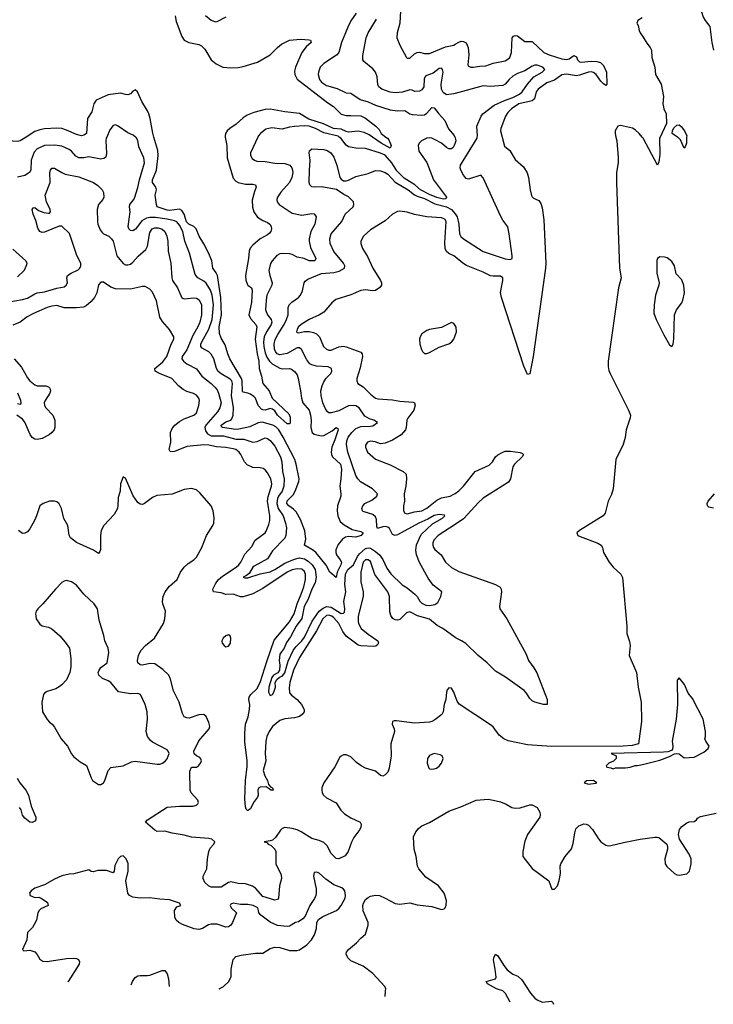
# Model space of a CAD drawing. Header units: inches. Extents: x 1694797 to 1849917, y 907313 to 1017959.
# Tile 20 of 256: x 1716447 to 1722107, y 912923 to 920957. Entities that reach past the tile are written whole.
import ezdxf

# ---------------------------------------------------------------- set-up
doc = ezdxf.new("R2010")
doc.units = ezdxf.units.IN
doc.header["$MEASUREMENT"] = 0
for name, color, linetype in [('B7911', 7, 'Continuous'), ('B7912', 7, 'Continuous'), ('B7921', 7, 'Continuous'), ('B7922', 7, 'Continuous')]:
    doc.layers.add(name, color=color, linetype=linetype)

msp = doc.modelspace()

# ---------------------------------------------------------------- linework, layer by layer
at = {"layer": 'B7911', "color": 5}
for points, elevation in [([(1716498.4, 920000), (1716450, 919969.8), (1716430, 919963.9), (1716390, 919967.4), (1716330, 919982.8), (1716302.5, 920000)], 820), ([(1717156.9, 920000), (1717152.8, 919990), (1717149.4, 919970), (1717155.9, 919870), (1717152.8, 919847.2), (1717146, 919834), (1717134.7, 919825.3), (1717110, 919819.8), (1717010, 919838.9), (1716970, 919829.1), (1716930, 919829.2), (1716904.2, 919844.2), (1716870, 919883.5), (1716850, 919899.3), (1716790, 919925.8), (1716734.4, 919934.4), (1716649.8, 919929.8), (1716590, 919904.2), (1716563.8, 919876.2), (1716540.7, 919810), (1716536.6, 919730), (1716528.1, 919711.9), (1716490, 919687.2), (1716430, 919673.5)], 840), ([(1718391.1, 920000), (1718331.6, 919870), (1718331.7, 919850), (1718344.9, 919825), (1718362, 919810), (1718382.5, 919802.5), (1718450, 919801.3), (1718530, 919787.5), (1718610, 919783.5), (1718651.7, 919770), (1718667.1, 919750), (1718673.1, 919730), (1718675.1, 919710), (1718667, 919670), (1718650, 919629.8), (1718579.2, 919550), (1718551.4, 919510), (1718544.9, 919490), (1718547.6, 919470), (1718564.6, 919450), (1718670, 919378.2), (1718750, 919362.5), (1718830, 919374.9), (1718850, 919374), (1718866.7, 919350), (1718856.2, 919290), (1718822, 919230), (1718809, 919170), (1718809.1, 919149.1), (1718819.7, 919099.7), (1718862.6, 919010), (1718855.5, 918990), (1718809.2, 918989.2), (1718769, 919009), (1718710, 919019.9), (1718670, 919042), (1718650, 919047.7), (1718590, 919048.9), (1718570, 919046.6), (1718545.6, 919034.4), (1718506, 918990), (1718492.8, 918967.2), (1718481.3, 918910), (1718488, 918870), (1718506, 918810), (1718503.2, 918790), (1718464.2, 918710), (1718457.5, 918670), (1718453.4, 918590), (1718469.3, 918550), (1718499.4, 918510), (1718504.1, 918490), (1718499.5, 918470), (1718461.1, 918410), (1718441.8, 918370), (1718436.6, 918330), (1718439.7, 918290), (1718450, 918240.3), (1718463.8, 918203.8), (1718485.7, 918170), (1718508.3, 918148.3), (1718570, 918113.5), (1718590, 918108.6), (1718650, 918112), (1718665.8, 918105.8), (1718690, 918085.7), (1718710, 918058.4), (1718720.2, 918030), (1718739.7, 917930), (1718746, 917870), (1718756.8, 917830), (1718807.9, 917770), (1718821.3, 917730), (1718825.4, 917690), (1718822, 917630), (1718833.6, 917590), (1718850, 917576.5), (1718870.6, 917570), (1718910, 917562.3), (1718930, 917563.5), (1718996.1, 917603.9), (1719030, 917630.9), (1719042, 917622), (1719045.2, 917610), (1719019.4, 917530), (1718994.3, 917470), (1718988.6, 917430), (1718991, 917410), (1719000.7, 917390), (1719063.7, 917330), (1719073.6, 917290), (1719068.9, 917210), (1719058.2, 917150), (1719068.4, 917090), (1719066.4, 917070), (1719041.5, 916990), (1719038, 916950), (1719044.2, 916910), (1719063.4, 916863.4), (1719095.6, 916835.6), (1719158.8, 916798.8), (1719230, 916780.8), (1719250, 916769.6), (1719233.4, 916750), (1719190, 916735.3), (1719130, 916740.2), (1719105, 916735), (1719081.1, 916718.9), (1719045.5, 916674.5), (1719027.9, 916632.1), (1719026.5, 916610), (1719033.4, 916590), (1719063.5, 916550), (1719072.2, 916530), (1719068, 916510), (1719038.7, 916450), (1719030, 916406), (1718978.7, 916450), (1718947.4, 916507.4), (1718867.1, 916607.1), (1718845.6, 916625.6), (1718772, 916670), (1718782, 916718), (1718774.3, 916785.7), (1718738.5, 916878.5), (1718701.9, 916941.9), (1718682.6, 916962.6), (1718642.9, 916990), (1718627.9, 917010), (1718629.6, 917030.4), (1718678.3, 917081.7), (1718696.1, 917110), (1718726.1, 917190), (1718728.2, 917211.8), (1718703.8, 917330), (1718691.2, 917370), (1718597.4, 917550), (1718561.5, 917610), (1718536.3, 917636.3), (1718511.4, 917650), (1718426.7, 917673.3), (1718392, 917668), (1718325, 917635), (1718235.2, 917615.2), (1718210, 917614.4), (1718101.2, 917630), (1718094.3, 917634.3), (1718089.8, 917650), (1718130, 917675.3), (1718169, 917691), (1718178.2, 917701.7), (1718188.4, 917730), (1718192.8, 917790), (1718174.3, 917890), (1718183.9, 917990), (1718178.1, 918010), (1718165.4, 918025.4), (1718090, 918066.8), (1718066.9, 918086.9), (1718053.5, 918110), (1718031.2, 918190), (1718010, 918227), (1717990, 918246.2), (1717937.3, 918277.3), (1717926, 918290), (1717926.4, 918310), (1717933.6, 918330), (1717990, 918431.1), (1718016.5, 918510), (1718027.7, 918630), (1718018.1, 918710), (1718004.5, 918750), (1717970, 918808.2), (1717950, 918825), (1717901.5, 918850), (1717878.1, 918878.1), (1717832.8, 919052.8), (1717795.8, 919150), (1717777.6, 919230), (1717750, 919282.2), (1717730, 919307), (1717710, 919317.1), (1717649.9, 919329.9), (1717556.5, 919343.5), (1717510, 919344.3), (1717482.9, 919337.1), (1717442.5, 919317.5), (1717392, 919247.9), (1717370, 919233.3), (1717350, 919236.9), (1717338.5, 919250), (1717332.4, 919270), (1717349.5, 919390), (1717342.4, 919430), (1717346, 919450), (1717378.3, 919490), (1717386, 919510), (1717412.3, 919587.7), (1717423.8, 919650), (1717464.3, 919790), (1717461, 919830), (1717420.2, 919920.2), (1717410.6, 919970.6), (1717397.2, 919997.2), (1717393.3, 920000)], 840), ([(1718124.9, 920000), (1718137.6, 919930), (1718140.2, 919830), (1718190, 919665.7), (1718210, 919639.1), (1718230.1, 919630.1), (1718290, 919616.1), (1718350, 919615.8), (1718370.8, 919610), (1718378, 919590), (1718363.2, 919556.8), (1718345.3, 919485.3), (1718347.1, 919427.1), (1718356.9, 919390), (1718386.8, 919346.8), (1718430, 919317.8), (1718470, 919303.6), (1718488.2, 919288.2), (1718498.6, 919270), (1718501.7, 919250), (1718497.5, 919230), (1718485.1, 919214.9), (1718470, 919201), (1718410, 919168.1), (1718350, 919118.8), (1718327.7, 919092.3), (1718319.3, 919070), (1718315.1, 919010), (1718288.4, 918870), (1718291.9, 918831.9), (1718302, 918802), (1718310, 918790.3), (1718337.6, 918770), (1718343.6, 918750), (1718339.3, 918650), (1718317, 918550), (1718330, 918518.6), (1718372.8, 918470), (1718380.9, 918450), (1718368.6, 918350), (1718384.1, 918230), (1718397.7, 918170), (1718401.9, 918110), (1718421.1, 918050), (1718431.8, 917990), (1718482.1, 917930), (1718508.2, 917868.2), (1718642.4, 917742.4), (1718654.1, 917714.1), (1718653.6, 917666.4), (1718650, 917659.3), (1718630, 917660.4), (1718550.9, 917730), (1718530, 917765.6), (1718510, 917779.7), (1718490, 917784.7), (1718450, 917771.1), (1718430, 917774), (1718420.3, 917780.3), (1718392.4, 917810), (1718370, 917869), (1718360.7, 917880.7), (1718330, 917900.9), (1718310, 917909.4), (1718270, 917917.2), (1718264.9, 917924.9), (1718262.2, 918010), (1718257.6, 918030), (1718160.9, 918190), (1718144.4, 918230), (1718125, 918305), (1718090, 918357.6), (1718077, 918397), (1718074.7, 918450), (1718094.2, 918550), (1718088.6, 918690), (1718060.2, 918870), (1718051.5, 918891.5), (1718023.4, 918930), (1718014.9, 918990), (1717989.8, 919050.2), (1717950, 919127.7), (1717910.9, 919190.9), (1717885.9, 919250), (1717869.1, 919269.1), (1717828.1, 919288.1), (1717807.1, 919307.1), (1717789.7, 919369.7), (1717770, 919401.4), (1717750, 919412.7), (1717670, 919401.1), (1717650, 919403.3), (1717569.9, 919430), (1717562.5, 919450), (1717553.8, 919526.2), (1717564.2, 919570), (1717558.5, 919590), (1717529.9, 919629.9), (1717529.8, 919649.8), (1717563.4, 919730), (1717576.7, 919850), (1717575.4, 919890), (1717541.9, 920000)], 820), ([(1720000, 919952.2), (1719993.8, 919930), (1719985, 919915), (1719970, 919902.9), (1719950, 919904.9), (1719930, 919915), (1719888.9, 919950), (1719837.8, 919977.8), (1719810.2, 919990.2), (1719792.5, 919992.5), (1719769.1, 919990), (1719725.3, 919970), (1719706.6, 919950), (1719699.6, 919930), (1719704.1, 919884.1), (1719770, 919792.4), (1719824.2, 919650), (1719929.3, 919510), (1719924.6, 919495.4), (1719906.7, 919493.3), (1719850, 919505.4), (1719792.2, 919530), (1719717.2, 919570), (1719671.1, 919611.2), (1719584.7, 919664.7), (1719523.6, 919723.6), (1719484.1, 919790), (1719430, 919851.1), (1719390, 919868.6), (1719270, 919907.7), (1719190, 919908.3), (1719130, 919921), (1719110, 919932.8), (1719068.4, 919990), (1719055.1, 920000)], 840), ([(1719435.5, 920000), (1719448.7, 919990), (1719458.2, 919978.2), (1719479, 919930), (1719469.7, 919910), (1719396.5, 919950), (1719326.1, 920000)], 820), ([(1719997, 920000), (1720000, 919992.4)], 840), ([(1716278.6, 918641.4), (1716470, 918673.3), (1716510, 918686.3), (1716570, 918720.7), (1716590, 918727.4), (1716650, 918737.5), (1716750, 918767.6), (1716810, 918778), (1716827, 918790), (1716836.5, 918810), (1716830.5, 918850), (1716837.3, 918870), (1716867.3, 918890), (1716923.6, 918916.4), (1716937.3, 918930), (1716947.1, 918950), (1716946.5, 918970), (1716913.9, 919033.9), (1716852.7, 919212.7), (1716790, 919274), (1716770, 919273.4), (1716650, 919224.4), (1716630, 919221.6), (1716610, 919228), (1716595.1, 919255.1), (1716578.2, 919318.2), (1716557, 919370), (1716548, 919410), (1716558, 919422), (1716570, 919424.5), (1716600.6, 919400.6), (1716644.4, 919384.4), (1716682, 919378), (1716690, 919379.2), (1716697.1, 919390), (1716695.7, 919410), (1716665.1, 919470), (1716655.2, 919524.8), (1716694.4, 919630), (1716691.8, 919710), (1716698.7, 919730), (1716710, 919745.1), (1716730, 919746), (1716789.8, 919709.8), (1716818, 919698), (1716930, 919674.2), (1717047.9, 919627.9), (1717084.9, 919604.9), (1717119.7, 919570), (1717130, 919548.7), (1717132.4, 919510), (1717124.7, 919490), (1717090, 919448.2), (1717078.9, 919410), (1717081, 919310), (1717085.7, 919290), (1717104, 919244), (1717120, 919220), (1717130.7, 919210.7), (1717174.5, 919190), (1717196.2, 919170), (1717209.7, 919149.7), (1717239.3, 919030), (1717290, 918967.2), (1717310, 918958.2), (1717330, 918956.1), (1717350, 918962), (1717370, 918977.7), (1717413, 919027), (1717477.2, 919082.8), (1717490.2, 919110), (1717510, 919220.7), (1717528.5, 919251.5), (1717550, 919259.5), (1717578, 919258), (1717609, 919249), (1717630.9, 919230), (1717648.1, 919190), (1717655.6, 919150), (1717659.1, 919070), (1717680.7, 918970), (1717689, 918850), (1717694, 918830), (1717733.6, 918770), (1717770, 918687.8), (1717790, 918679.1), (1717867.2, 918687.2), (1717890, 918684.7), (1717910.6, 918670.6), (1717929.8, 918629.8), (1717931, 918550), (1717917.6, 918490), (1717899.9, 918450), (1717859, 918381), (1717810, 918264.2), (1717773.5, 918210), (1717770.8, 918190), (1717784.7, 918170), (1717810, 918150.7), (1717889.9, 918109.9), (1717934, 918050), (1718008.9, 917990), (1718039.7, 917959.7), (1718057.5, 917937.5), (1718070.4, 917910.4), (1718089.9, 917830), (1718081.1, 917790), (1718062.3, 917757.7), (1717965.2, 917650), (1717957.7, 917630), (1717963.1, 917603.1), (1717979.6, 917579.6), (1718010, 917562.6), (1718110, 917561), (1718210, 917535), (1718275.8, 917535.8), (1718350, 917509.8), (1718383.7, 917516.3), (1718450, 917544.4), (1718470, 917540.4), (1718490, 917525.1), (1718530, 917476.4), (1718574.6, 917390), (1718586.5, 917350), (1718591.1, 917270), (1718604.7, 917210), (1718602.2, 917150), (1718589.9, 917110.1), (1718559.5, 917070), (1718550, 917050.2), (1718545, 917010), (1718555.6, 916970), (1718596.6, 916910), (1718617.2, 916850), (1718623.7, 916810), (1718618.9, 916750), (1718610, 916727.2), (1718510, 916623.2), (1718470, 916559.1), (1718360.2, 916499.8), (1718348.8, 916490), (1718320.5, 916439.5), (1718298.6, 916421.4), (1718269.6, 916410), (1718283.5, 916403.5), (1718310, 916402), (1718410, 916435.7), (1718490, 916452.8), (1718530, 916472.2), (1718610, 916522.7), (1718690, 916555.2), (1718730, 916565.6), (1718770, 916559.1), (1718799.9, 916540.1), (1718832.6, 916510), (1718857.2, 916470), (1718865.3, 916410), (1718857.6, 916362.4), (1718831.6, 916310), (1718800.5, 916230), (1718769.7, 916170), (1718749, 916071), (1718703.8, 916010), (1718657.7, 915922.3), (1718624.5, 915875.5), (1718604.1, 915830), (1718570, 915780.3), (1718563.6, 915730), (1718569.2, 915690), (1718566.6, 915650), (1718553.1, 915626.9), (1718518.3, 915610), (1718505, 915590), (1718479.2, 915510), (1718478.4, 915470), (1718490, 915442), (1718510, 915451.8), (1718520.9, 915470), (1718534.4, 915510), (1718531.5, 915550), (1718545.4, 915574.6), (1718567.1, 915592.9), (1718590, 915602), (1718610, 915627.1), (1718637.8, 915722.2), (1718678, 915810), (1718699.9, 915840.1), (1718750.7, 915890), (1718770, 915920.5), (1718833.7, 916050), (1718890.1, 916130), (1718922.9, 916157.1), (1718950.1, 916169.9), (1718990, 916163.2), (1719070, 916112.5), (1719090, 916115.5), (1719096.4, 916123.6), (1719100.9, 916150), (1719093, 916210), (1719107.5, 916290), (1719100.5, 916350), (1719105.8, 916434.2), (1719124.4, 916470), (1719170.1, 916510), (1719203.6, 916576.4), (1719221.1, 916598.9), (1719270, 916642.1), (1719290, 916648), (1719310, 916644.7), (1719350, 916619.4), (1719382.6, 916590), (1719411.7, 916551.7), (1719443.4, 916483.4), (1719476.2, 916436.2), (1719567.1, 916347.1), (1719610, 916321), (1719672.2, 916270), (1719690.5, 916250.5), (1719713.1, 916213.1), (1719730, 916197.9), (1719761.4, 916181.4), (1719790, 916178.1), (1719835.2, 916184.8), (1719858.4, 916201.6), (1719883, 916250), (1719892.7, 916290), (1719822.3, 916342.3), (1719781.5, 916401.5), (1719708.9, 916528.9), (1719685.1, 916590), (1719678.8, 916630), (1719686.3, 916673.7), (1719724, 916756), (1719817, 916843), (1719898.6, 916890), (1719917.1, 916910), (1719914.9, 916914.9), (1719870, 916919.2), (1719830, 916911.5), (1719777.6, 916882.4), (1719704.2, 916850), (1719530, 916753.8), (1719510, 916748.4), (1719490, 916756.1), (1719464.5, 916804.5), (1719450, 916816.8), (1719430, 916821.5), (1719410, 916819.6), (1719366.5, 916806.5), (1719361.7, 916821.7), (1719358.9, 916878.9), (1719350, 916900.9), (1719330, 916920.2), (1719250, 916944.6), (1719243.1, 916950), (1719238, 916970), (1719246.3, 916990), (1719264.6, 917010), (1719321.7, 917038.3), (1719345.1, 917054.9), (1719361, 917070), (1719367.3, 917090), (1719325.7, 917130), (1719227.5, 917187.5), (1719205.5, 917210), (1719190, 917239.3), (1719126.1, 917430), (1719115, 917490), (1719117.6, 917522.4), (1719128.2, 917551.8), (1719157, 917590), (1719190, 917622.4), (1719230, 917639.4), (1719310, 917639.6), (1719330, 917643.7), (1719367.3, 917670), (1719338, 917690), (1719301.7, 917701.7), (1719262.4, 917722.4), (1719216.6, 917790), (1719190, 917805.7), (1719170, 917808.7), (1719130, 917805.7), (1719050, 917767.1), (1718990, 917748.3), (1718970, 917750.2), (1718958.1, 917758.1), (1718941.2, 917781.2), (1718920.5, 917830), (1718906, 917890), (1718904.8, 917930), (1718914.2, 917970), (1718930, 918002.6), (1718948.5, 918031.5), (1718985.5, 918070), (1718993.4, 918090), (1718990.8, 918110.8), (1718964.7, 918124.7), (1718870, 918130.1), (1718830, 918140.5), (1718813.8, 918150), (1718790, 918182.3), (1718747.5, 918267.5), (1718730, 918281), (1718710, 918279.2), (1718630, 918233.2), (1718570, 918223.1), (1718549.4, 918230), (1718534.6, 918250), (1718527.4, 918270), (1718523.1, 918310), (1718531.8, 918348.2), (1718553.1, 918390), (1718605.5, 918470), (1718623.6, 918510), (1718637, 918550), (1718638, 918610), (1718646, 918630), (1718667.5, 918652.5), (1718721.1, 918690), (1718739.6, 918710), (1718755.4, 918744.6), (1718768.4, 918810), (1718776.2, 918823.8), (1718799.6, 918840.4), (1718910, 918886), (1719010, 918894.3), (1719053.6, 918906.3), (1719097.1, 918930), (1719101.3, 918950), (1719090.4, 918970), (1719010, 919066), (1718980.2, 919130), (1718977.5, 919170), (1718988.2, 919210), (1719075.5, 919310), (1719104.2, 919370), (1719167.4, 919430), (1719174.9, 919450), (1719170.4, 919470), (1719130.9, 919510.9), (1719091.2, 919531.2), (1719031.5, 919571.5), (1718910, 919592.8), (1718850, 919590.3), (1718830, 919594.4), (1718821.6, 919601.6), (1718814.4, 919610), (1718810.3, 919630.3), (1718811, 919730), (1718818.4, 919810), (1718810.3, 919869.7), (1718812.2, 919887.8), (1718830, 919902.4), (1718930, 919899.3), (1718955.6, 919890), (1718984.7, 919870), (1719010, 919835.6), (1719035.5, 919770), (1719060.5, 919670), (1719070, 919657), (1719090, 919643.6), (1719110, 919642.4), (1719130, 919648.2), (1719190, 919679.2), (1719290, 919702), (1719350, 919728), (1719390, 919724.7), (1719430, 919710.8), (1719450, 919696.8), (1719511.5, 919631.5), (1719615.8, 919570), (1719667.8, 919527.8), (1719690, 919516.6), (1719750, 919499.1), (1719835.3, 919455.3), (1719930, 919430.8), (1719970, 919408), (1719988.4, 919390), (1720000, 919373.6)], 860), ([(1720000, 919022.5), (1719990, 919030.8), (1719950, 919050.9), (1719930, 919066.3), (1719920.2, 919090), (1719915.6, 919135.6), (1719926.3, 919310), (1719916.1, 919330), (1719890, 919341.8), (1719770, 919348), (1719670, 919367.5), (1719610, 919386.3), (1719550, 919395.6), (1719530, 919393.7), (1719490, 919371.3), (1719430, 919317.2), (1719310, 919242.2), (1719251.7, 919190), (1719230.3, 919150), (1719230.3, 919130), (1719243.1, 919090), (1719284.5, 919024.5), (1719330, 918928.7), (1719391.3, 918830), (1719398.5, 918810), (1719398.3, 918790), (1719386.9, 918773.1), (1719350, 918747.5), (1719324.9, 918744.9), (1719270, 918754.2), (1719230, 918747.1), (1719150, 918713.5), (1719025.7, 918674.3), (1718993, 918647), (1718928, 918570), (1718894, 918550), (1718810, 918512.4), (1718743.6, 918470), (1718721.3, 918450), (1718710, 918433), (1718705.7, 918410), (1718710, 918404.4), (1718723, 918403), (1718770, 918412.2), (1718810, 918412.3), (1718845.8, 918405.8), (1718870, 918394.9), (1718894, 918370), (1718927.2, 918290), (1718950, 918270.4), (1718970, 918261.7), (1718990, 918260.9), (1719050, 918287.6), (1719090, 918292.8), (1719111.3, 918288.7), (1719230, 918244.2), (1719242.3, 918230), (1719244.2, 918210), (1719224.1, 918115.9), (1719198, 918030), (1719198.4, 918010), (1719207.7, 917990), (1719250, 917962.8), (1719310, 917900.7), (1719350, 917870.2), (1719370, 917863.2), (1719490, 917855.1), (1719550, 917844.4), (1719657.5, 917837.5), (1719670, 917832), (1719673, 917813), (1719663.2, 917770), (1719614.3, 917705.7), (1719606.8, 917690), (1719601.6, 917630), (1719595.5, 917610), (1719559.7, 917570), (1719490, 917525.3), (1719430, 917500.9), (1719390, 917496), (1719347.5, 917512.5), (1719310, 917518), (1719286, 917510), (1719270, 917486), (1719268.9, 917470), (1719285.3, 917430), (1719351.3, 917371.3), (1719470, 917326), (1719577.6, 917270), (1719600.3, 917250), (1719603.5, 917210), (1719597.7, 917150), (1719585, 917090), (1719586.7, 917030), (1719579.7, 916990), (1719580.3, 916950), (1719590.2, 916930.2), (1719610, 916925.6), (1719670, 916942.4), (1719730, 916951.3), (1719770, 916972.6), (1719850, 917038.1), (1719890, 917055.1), (1719960.5, 917070), (1719990, 917085.1), (1720000, 917092.2)], 880), ([(1716390, 919085.3), (1716497.1, 918990), (1716505.5, 918970), (1716503.4, 918956.6), (1716483, 918910), (1716430, 918858.9)], 840), ([(1720000, 915917.1), (1719900.2, 915990), (1719853.6, 916013.6), (1719790, 916065.2), (1719694.5, 916094.5), (1719630, 916126.2), (1719602.8, 916117.2), (1719550, 916063.9), (1719530, 916058.5), (1719510, 916060.4), (1719491.7, 916071.7), (1719476.2, 916096.2), (1719467.1, 916127.1), (1719464.3, 916250), (1719450, 916289.7), (1719344, 916430), (1719310, 916536.3), (1719290, 916550.7), (1719270, 916550.6), (1719249.2, 916530), (1719230.3, 916450.3), (1719231.1, 916370), (1719248.6, 916290), (1719249.4, 916250.6), (1719210.1, 916090), (1719208.5, 916050), (1719211.9, 916030), (1719233.5, 915990), (1719290, 915942.3), (1719368.4, 915890), (1719374, 915870), (1719370, 915859), (1719354.4, 915845.6), (1719337.1, 915842.9), (1719230, 915847.5), (1719210, 915852.7), (1719110, 915928.4), (1719084.4, 915964.4), (1719050.8, 916030), (1719010, 916076.7), (1718993, 916090), (1718970, 916097.5), (1718950, 916094.6), (1718921.3, 916070), (1718868.5, 915970), (1718730, 915752), (1718682.7, 915650), (1718650.1, 915550), (1718645, 915505), (1718650, 915466), (1718665.9, 915445.9), (1718711.6, 915411.6), (1718747.2, 915370), (1718768.4, 915330), (1718768.3, 915310), (1718753.1, 915286.9), (1718730, 915272.5), (1718690, 915259.8), (1718610, 915253), (1718570, 915240.3), (1718510.2, 915190), (1718482.6, 915150), (1718464.6, 915110), (1718455.7, 915070), (1718451.4, 914970), (1718455.8, 914910), (1718432.6, 914830), (1718447.1, 914787.1), (1718468.2, 914750), (1718477.3, 914717.3), (1718496.4, 914696.4), (1718510, 914690.4), (1718514.4, 914670), (1718495.3, 914670), (1718482.9, 914682.9), (1718457.5, 914697.5), (1718410, 914695.8), (1718399.1, 914690), (1718389.4, 914670.6), (1718393.8, 914630), (1718386.4, 914613.6), (1718354.3, 914570), (1718330, 914518.9), (1718310, 914504), (1718305.3, 914505.3), (1718296, 914516), (1718290, 914534), (1718283.5, 914596.5), (1718288.7, 914748.7), (1718303.9, 914863.9), (1718302.7, 914910), (1718284.4, 915064.4), (1718283.2, 915136.8), (1718289.2, 915210), (1718312.1, 915270), (1718322.8, 915330), (1718324.7, 915370), (1718315.6, 915410), (1718319.5, 915430), (1718333.3, 915450), (1718381.7, 915498.3), (1718410, 915548.9), (1718465.4, 915730), (1718524.1, 915895.9), (1718650, 916043.3), (1718688, 916110), (1718710.7, 916190), (1718745.1, 916270), (1718764.5, 916330), (1718779.2, 916390), (1718780.4, 916430), (1718770, 916455.9), (1718750, 916473.2), (1718710, 916476.7), (1718670, 916467.8), (1718630, 916449.3), (1718430, 916315.4), (1718350, 916273.3), (1718270, 916248.4), (1718250, 916249), (1718190, 916269.1), (1718130, 916267.7), (1718090, 916281.7), (1718029.6, 916290), (1718022.4, 916310), (1718044.5, 916355.5), (1718069.2, 916390), (1718102.1, 916417.9), (1718212.8, 916490), (1718235.5, 916510), (1718250.7, 916530), (1718282.9, 916597.1), (1718341.5, 916658.5), (1718367.4, 916710), (1718449.8, 916770), (1718457, 916783), (1718480.2, 916839.8), (1718487.2, 916870), (1718487.2, 916910), (1718469, 917030), (1718474.4, 917065.6), (1718502.2, 917150), (1718503.2, 917170), (1718495.7, 917210), (1718470, 917259.1), (1718450, 917284.4), (1718434.9, 917294.9), (1718410, 917300.3), (1718350, 917302.4), (1718304.1, 917324.1), (1718280.7, 917350), (1718252.1, 917410), (1718238, 917430), (1718211.1, 917450), (1718190, 917456.4), (1718130, 917468), (1718052.3, 917472.3), (1717990, 917484.7), (1717950, 917487.2), (1717810, 917474.3), (1717710, 917434.1), (1717690.9, 917430.9), (1717674.3, 917434.3), (1717667.9, 917450), (1717680.6, 917510), (1717678, 917590), (1717690, 917623.1), (1717713.8, 917650), (1717750, 917679), (1717790, 917699.8), (1717867.3, 917730), (1717888.5, 917750), (1717908.7, 917810), (1717913.1, 917850), (1717908.3, 917870), (1717890, 917893.5), (1717866.4, 917906.4), (1717810, 917923.1), (1717779.7, 917939.7), (1717743.5, 917970), (1717689.1, 918029.1), (1717588.2, 918070), (1717552.4, 918090), (1717550.8, 918110), (1717614.8, 918165.2), (1717647.1, 918210), (1717682.2, 918310), (1717706, 918350), (1717705.6, 918370), (1717668.2, 918430), (1717613.5, 918493.5), (1717589.9, 918529.9), (1717563.7, 918663.7), (1717530, 918734), (1717510, 918758), (1717470, 918780.7), (1717450, 918781.6), (1717350, 918757.8), (1717230, 918761.2), (1717190, 918775.6), (1717130, 918814.7), (1717110, 918817), (1717090, 918793.2), (1717075.9, 918730), (1717056.5, 918690), (1717030, 918658.3), (1716990, 918623.1), (1716967.1, 918612.9), (1716910, 918606.4), (1716810, 918605.4), (1716750, 918624.2), (1716710, 918620.2), (1716670, 918609.2), (1716558.8, 918561.2), (1716508.3, 918531.7), (1716450, 918488.9), (1716390, 918463.9)], 880), ([(1720000, 918462), (1719990, 918478), (1719970, 918486.6), (1719890, 918446.6), (1719790, 918429.5), (1719770, 918422), (1719730, 918394.5), (1719714.4, 918370), (1719708.9, 918350), (1719712, 918310), (1719725.4, 918265.4), (1719733, 918250), (1719750, 918233), (1719770, 918233.7), (1719790, 918240.9), (1719870, 918285.5), (1719950, 918313.4), (1719970, 918324.9), (1719990, 918352), (1720000, 918380.4)], 920), ([(1716402.9, 918190), (1716461.8, 918121.8), (1716510, 918036), (1716530.3, 918010), (1716570, 917978), (1716590.2, 917970.2), (1716661, 917970), (1716681.2, 917961.2), (1716693.1, 917950), (1716697.3, 917930), (1716692.2, 917910), (1716654, 917850), (1716646.5, 917830), (1716648.3, 917810), (1716659.1, 917790), (1716717.2, 917730), (1716733, 917690), (1716733.4, 917630), (1716727.2, 917610), (1716710, 917587.8), (1716687.7, 917570), (1716630, 917540.5), (1716590, 917532.6), (1716570, 917535.6), (1716550, 917548.8), (1716533.5, 917573.5), (1716490, 917674), (1716470, 917697.4), (1716423.8, 917730)], 880), ([(1716430, 917827.1), (1716450, 917821), (1716456.1, 917823.9), (1716459.6, 917830), (1716456.3, 917850), (1716430.5, 917910.5)], 860), ([(1720000, 915441.2), (1719990, 915469.2), (1719970, 915502.7), (1719950, 915506), (1719936.3, 915490), (1719928.7, 915470), (1719923.7, 915410), (1719910.3, 915369.7), (1719903.6, 915310), (1719891, 915289), (1719836.1, 915243.9), (1719810, 915230.9), (1719790, 915226.8), (1719670, 915216.5), (1719522.4, 915237.6), (1719502.8, 915237.2), (1719488.6, 915231.4), (1719487.7, 915210), (1719502.8, 915170), (1719504.9, 915150), (1719476.5, 915050), (1719477.7, 914950), (1719461.1, 914850), (1719450, 914818.4), (1719430, 914795.1), (1719410, 914786), (1719390, 914791.5), (1719350, 914825.1), (1719270, 914849.8), (1719233.3, 914870), (1719196.8, 914896.8), (1719150, 914942), (1719110, 914959.7), (1719090, 914959.6), (1719070, 914949.5), (1719060.8, 914939.2), (1719019, 914861), (1718930, 914731.6), (1718913.8, 914690), (1718912.6, 914670), (1718914.3, 914650), (1718925.2, 914630), (1718950, 914607.2), (1719028.7, 914568.7), (1719068, 914508), (1719098.2, 914478.2), (1719150, 914445.8), (1719224.9, 914410), (1719233.1, 914393.1), (1719232, 914370), (1719223.7, 914350), (1719174.1, 914285.9), (1719154.3, 914245.7), (1719128.6, 914170), (1719104.1, 914135.9), (1719050, 914110.9), (1719030, 914114), (1718990, 914153.2), (1718956.9, 914216.9), (1718930, 914243.7), (1718890, 914260.9), (1718830, 914275.2), (1718744.5, 914330), (1718710, 914346.9), (1718670, 914358.4), (1718610, 914365.1), (1718590, 914358.9), (1718574.5, 914345.5), (1718534.9, 914285.1), (1718510, 914263.5), (1718490, 914256.4), (1718441, 914250), (1718463, 914243), (1718474, 914230), (1718499.3, 914219.3), (1718528.4, 914190), (1718536.8, 914170), (1718536.8, 914070), (1718579.5, 913979.5), (1718584.3, 913950), (1718567.6, 913890), (1718559.6, 913790), (1718550, 913777.4), (1718530, 913772.8), (1718430, 913804.5), (1718370, 913871.9), (1718346.5, 913886.5), (1718290, 913907.1), (1718230, 913909.1), (1718170, 913923.7), (1718150, 913918.4), (1718090, 913878.2), (1718010, 913879.6), (1717986.8, 913890), (1717958.5, 913918.5), (1717942.9, 913950), (1717944.3, 913970), (1717973, 914030), (1717979.8, 914110), (1717990.5, 914170), (1718002.1, 914197.9), (1718031.2, 914230), (1718039.7, 914250), (1718015.1, 914270), (1717990, 914276.9), (1717850, 914288.3), (1717790, 914304.7), (1717690, 914320.1), (1717630, 914336.1), (1717570, 914334.8), (1717550, 914345), (1717473.8, 914410), (1717490.8, 914430), (1717650, 914532), (1717750, 914541.2), (1717860.1, 914539.9), (1717890, 914548.8), (1717899.4, 914560.6), (1717905.1, 914570), (1717900.7, 914590), (1717847.3, 914650), (1717837.6, 914670), (1717835.3, 914824.7), (1717850, 914858.8), (1717890, 914859.5), (1717906.6, 914870), (1717921.7, 914890), (1717929.4, 914909.4), (1717926.2, 914926.2), (1717917.5, 914937.5), (1717889.7, 914949.7), (1717870, 914966), (1717867.8, 914990), (1717907.8, 915072.2), (1717992.5, 915170), (1717997.3, 915190), (1717990, 915223.6), (1717970, 915271.8), (1717950, 915287.8), (1717910, 915286.3), (1717830, 915259.3), (1717810, 915259.8), (1717790, 915269.7), (1717775.8, 915295.8), (1717748.4, 915390), (1717700.7, 915480.7), (1717677.8, 915577.8), (1717663, 915610), (1717614.9, 915654.9), (1717550, 915700.4), (1717510, 915704.5), (1717448.7, 915690), (1717430, 915694.3), (1717410, 915709.6), (1717407.6, 915727.6), (1717417.2, 915770), (1717436.1, 915810), (1717472.3, 915850), (1717546.8, 915910), (1717619.8, 916030), (1717632.2, 916070), (1717635.5, 916130), (1717613.8, 916190), (1717612.4, 916210), (1717619, 916250), (1717634, 916290), (1717670, 916336), (1717730.9, 916390), (1717758, 916450), (1717788.4, 916490), (1717821.1, 916518.9), (1717867.8, 916550), (1717890, 916572.2), (1717934.5, 916650), (1717971.7, 916748.3), (1718024, 916830), (1718031.2, 916850), (1718034, 916894), (1718026, 916950), (1718008.2, 916990), (1717917.6, 917097.6), (1717890, 917120.4), (1717850, 917133.1), (1717790, 917125.1), (1717690, 917086.8), (1717565, 917075), (1717530, 917059.2), (1717465.5, 917010), (1717450, 917002.2), (1717430, 917003.5), (1717410, 917017), (1717372, 917072), (1717310, 917215.3), (1717290, 917228.7), (1717268.5, 917170), (1717267.3, 917110), (1717250, 917058), (1717249.1, 916990.9), (1717244.6, 916970), (1717219.1, 916920.9), (1717132.7, 916830), (1717110.4, 916790), (1717106, 916750), (1717105.2, 916634.8), (1717102, 916618), (1717090, 916602), (1717048.7, 916628.7), (1716910, 916692.6), (1716862, 916730), (1716851.9, 916751.9), (1716840.5, 916830), (1716807.1, 916887.1), (1716787.4, 916970), (1716770, 917007.6), (1716750, 917023.9), (1716730, 917029.8), (1716690, 917027.6), (1716637.3, 917010), (1716610, 916992), (1716585.3, 916910), (1716568.4, 916870), (1716530, 916804), (1716510, 916779), (1716490, 916767), (1716470, 916765.6), (1716437, 916790)], 920), ([(1720000, 916839.8), (1719863.2, 916750), (1719826.2, 916710), (1719818.5, 916690), (1719817.1, 916670), (1719823.2, 916650), (1719834.3, 916634.3), (1719886.7, 916590), (1719921.7, 916530), (1719970, 916487.6), (1720000, 916471.3)], 880), ([(1716425.5, 914770), (1716447.7, 914730), (1716497, 914670), (1716518.7, 914630), (1716540.3, 914540.3), (1716578, 914450), (1716578, 914430), (1716570, 914417.2), (1716550, 914406), (1716530, 914409.4), (1716490, 914441.6), (1716470, 914467), (1716459.8, 914510), (1716445, 914530)], 920), ([(1719428.1, 912986.8), (1719432.4, 913032.4), (1719433.7, 913050), (1719428, 913070), (1719330, 913175.8), (1719250, 913235.1), (1719150, 913278), (1719123.8, 913303.8), (1719111.9, 913331.9), (1719115.1, 913350), (1719131.3, 913370), (1719195.6, 913424.4), (1719230, 913463.1), (1719270, 913494.8), (1719290.9, 913569.1), (1719290.9, 913590), (1719250, 913685.1), (1719247.3, 913730), (1719252.8, 913750), (1719270, 913777.8), (1719290, 913795.2), (1719310, 913805), (1719350, 913814.4), (1719382.8, 913810), (1719430.2, 913790.2), (1719510, 913747.2), (1719530, 913742.6), (1719550, 913741.1), (1719630, 913751.7), (1719690, 913735.3), (1719810, 913722), (1719890, 913698), (1719910, 913702), (1719918, 913710), (1719928.4, 913731.6), (1719929, 913771), (1719911.2, 913830), (1719863.6, 913890), (1719760.5, 913960.5), (1719703.2, 914030), (1719692.9, 914050), (1719682.3, 914130), (1719666.1, 914190), (1719662, 914290), (1719679.1, 914330), (1719702.5, 914357.5), (1719730, 914379.1), (1719790, 914408), (1719950, 914500.2), (1720000, 914517.5)], 920), ([(1717290, 914134.5), (1717270, 914129.5), (1717250, 914109.3), (1717224.5, 914055.5), (1717217, 914010), (1717210, 913996), (1717154, 914014), (1717130, 914016.4), (1717085.1, 914014.9), (1717045.2, 914005.2), (1717030, 914008), (1717010, 914022), (1716890, 913987), (1716850, 913986), (1716790, 913972.7), (1716730, 913945.2), (1716650, 913897.2), (1716571.3, 913870), (1716541, 913850), (1716526, 913830), (1716531.6, 913811.6), (1716570, 913796), (1716603.1, 913796.9), (1716622, 913790), (1716673.2, 913753.2), (1716678, 913730), (1716618.4, 913701.6), (1716605.5, 913690), (1716594.9, 913670), (1716583.7, 913610), (1716565.9, 913574.1), (1716550.2, 913549.7), (1716510.5, 913510), (1716506.4, 913450), (1716471, 913370), (1716480.5, 913360.5), (1716530, 913366), (1716570, 913350.6), (1716590, 913330.8), (1716612.5, 913292.5), (1716635.2, 913275.2), (1716670, 913272.2), (1716830, 913298.4), (1716890, 913300.5), (1716910, 913298), (1716928, 913288), (1716935.5, 913270), (1716932.7, 913250), (1716841.7, 913110), (1716839.2, 913105.5)], 940), ([(1718075.6, 913048.8), (1718110, 913067.7), (1718154, 913110), (1718171.5, 913150), (1718173, 913210), (1718188.4, 913290), (1718210, 913312.9), (1718254.7, 913325.3), (1718370, 913339.5), (1718430, 913340.3), (1718490, 913378.7), (1718530, 913388.7), (1718570, 913386.4), (1718650, 913362.4), (1718710, 913362.4), (1718730.9, 913369.1), (1718789.4, 913410), (1718829.6, 913450), (1718853.6, 913490), (1718870, 913542), (1718872.3, 913590), (1718884.2, 913615.8), (1718921, 913639), (1719031, 913689), (1719050, 913704.9), (1719070, 913730.8), (1719103.7, 913790), (1719106.6, 913810), (1719099.3, 913850), (1719090, 913864), (1719074.8, 913874.8), (1719010, 913898), (1718945.1, 913945.1), (1718890, 913993.2), (1718870, 914002), (1718850, 913998), (1718844, 913970), (1718865.1, 913865.1), (1718866.7, 913830), (1718862.4, 913810), (1718853.1, 913786.9), (1718815.5, 913730), (1718777.5, 913642.5), (1718758.5, 913621.5), (1718722.4, 913597.6), (1718698.8, 913590), (1718650, 913562.4), (1718630, 913558), (1718550, 913566.3), (1718490, 913593), (1718414, 913650), (1718397.6, 913670), (1718397, 913690), (1718389.4, 913710), (1718351.8, 913730), (1718310, 913737.1), (1718250, 913736.7), (1718190, 913749.7), (1718170, 913739.6), (1718164.4, 913730), (1718173.4, 913710), (1718216.3, 913670), (1718182.4, 913590), (1718170.2, 913569.8), (1718159, 913561), (1718150, 913555.1), (1718130, 913553.3), (1718057.3, 913577.3), (1718010, 913577.3), (1717988.5, 913571.5), (1717938.8, 913541.2), (1717910, 913534.1), (1717870, 913540.2), (1717775.2, 913575.2), (1717746, 913590), (1717724, 913610), (1717713.7, 913633.7), (1717710.8, 913690), (1717730, 913719), (1717760.9, 913730), (1717752.3, 913750), (1717670, 913775.7), (1717590, 913780.1), (1717510, 913791.6), (1717431, 913789), (1717370, 913798.5), (1717342.9, 913810), (1717329.9, 913830), (1717311.8, 913930), (1717331, 914011), (1717331.2, 914071.2), (1717317, 914110), (1717290, 914134.5)], 940), ([(1717356.9, 913081.8), (1717368.3, 913110), (1717390, 913142), (1717410, 913155.5), (1717430, 913159.3), (1717490, 913157.6), (1717510, 913161.3), (1717610, 913199.3), (1717630, 913198), (1717650, 913170.8), (1717662.6, 913130), (1717666.7, 913067.6)], 940)]:
    msp.add_lwpolyline(points, dxfattribs=dict(at, elevation=elevation))
for points, elevation in [([(1716830, 916381.2), (1716810, 916377.2), (1716790, 916364), (1716738.8, 916310), (1716636, 916190), (1716596, 916150), (1716581, 916130), (1716576, 916110), (1716581, 916070), (1716610, 916026), (1716630.7, 916010.7), (1716680.9, 916000.9), (1716710, 915988), (1716774.9, 915930), (1716818.2, 915878.2), (1716852.4, 915830), (1716864.9, 915744.9), (1716863.8, 915676.2), (1716854.9, 915630), (1716828.4, 915571.6), (1716790.5, 915529.5), (1716770, 915514), (1716742, 915498), (1716670, 915475.3), (1716650, 915462), (1716641, 915450), (1716627.3, 915390), (1716633.4, 915310), (1716670, 915247.3), (1716690, 915224.9), (1716710.8, 915210), (1716730, 915186), (1716786, 915090), (1716836, 915030), (1716868.5, 914968.5), (1716886.6, 914946.6), (1716941.4, 914901.4), (1716992.8, 914872.8), (1717030, 914771.3), (1717042, 914750), (1717090, 914716.3), (1717110, 914716.3), (1717130, 914730.7), (1717142.9, 914750), (1717168.4, 914831.6), (1717190, 914856.3), (1717290, 914870.4), (1717358.8, 914901.2), (1717390, 914907.4), (1717570, 914882), (1717590, 914883.1), (1717612.7, 914890), (1717636.2, 914910), (1717650, 914927.7), (1717666.6, 914970), (1717659.3, 914990), (1717650, 914999.3), (1717530, 915062.9), (1717515.3, 915075.3), (1717489.6, 915110), (1717478.9, 915150), (1717491.2, 915250), (1717486.9, 915310), (1717470.8, 915370.8), (1717432.3, 915450), (1717410, 915459.5), (1717350, 915456.9), (1717253.1, 915473.1), (1717190, 915549.7), (1717170, 915563), (1717122.2, 915582.2), (1717093, 915610), (1717088.4, 915630), (1717094.3, 915650), (1717110, 915670.4), (1717161.2, 915710), (1717174.2, 915794.2), (1717169.3, 915829.3), (1717140.9, 915890), (1717133.8, 915933.8), (1717096.6, 916056.6), (1717083, 916150), (1717054.7, 916190), (1716969.5, 916270), (1716910, 916344.5), (1716870, 916372)], 940), ([(1718150, 915938), (1718130, 915929.4), (1718108.7, 915911.3), (1718096.3, 915890), (1718099.1, 915870), (1718114.8, 915850), (1718130, 915840.5), (1718150, 915845.5), (1718167, 915870), (1718171.3, 915910), (1718164, 915930)], 920), ([(1719830, 914969.3), (1719790, 914952.3), (1719774.8, 914930), (1719770.9, 914890.9), (1719784.7, 914850), (1719790, 914844.7), (1719810, 914841), (1719830, 914846), (1719849.1, 914850.9), (1719870, 914866), (1719889.1, 914890.9), (1719904, 914930), (1719895.3, 914950), (1719879.5, 914959.5)], 940)]:
    msp.add_lwpolyline(points, close=True, dxfattribs=dict(at, elevation=elevation))
at = {"layer": 'B7912', "color": 5}
for points, elevation in [([(1719193.1, 921010), (1719150, 920947.8), (1719123.9, 920896.1), (1719074, 920770), (1719051.3, 920690), (1719032.7, 920667.3), (1718930, 920599.8), (1718900.2, 920570), (1718884.6, 920530), (1718884, 920510), (1718894, 920470), (1718910, 920447.5), (1718950, 920420.9), (1719036.7, 920396.7), (1719110, 920359.7), (1719150, 920356.9), (1719225.3, 920305.3), (1719290, 920287.3), (1719350, 920258.8), (1719470, 920220.9), (1719530, 920213.7), (1719590, 920216.9), (1719630, 920190.2), (1719650, 920182.6), (1719730, 920178), (1719750, 920182.3), (1719770, 920195.5), (1719810, 920240.3), (1719830, 920237.6), (1719866.3, 920190), (1719916.2, 920136.2), (1719946.8, 920066.8), (1719992.1, 920012.1), (1719997, 920000)], 840), ([(1719554.3, 921030), (1719548.1, 920930), (1719526.5, 920850), (1719526, 920810), (1719550, 920750.5), (1719604.4, 920650), (1719610, 920643), (1719630, 920642.4), (1719670, 920678.3), (1719690, 920688.9), (1719710, 920691.5), (1719750, 920680.8), (1719790, 920682.2), (1719922.9, 920737.1), (1719989.8, 920750.2), (1720000, 920756.4)], 880), ([(1717715, 920990), (1717723.4, 920943.3), (1717770, 920820.4), (1717790.3, 920790), (1717826.7, 920770), (1717910, 920753.7), (1717930, 920745.2), (1717957.5, 920717.5), (1718010, 920630.3), (1718050, 920596), (1718106, 920570), (1718170, 920565), (1718230, 920567.6), (1718270, 920575.2), (1718387.3, 920610), (1718490, 920671.2), (1718550, 920730.3), (1718583.3, 920756.7), (1718650, 920790.3), (1718737.2, 920797.2), (1718810, 920794), (1718821, 920790), (1718825.5, 920770), (1718784.3, 920735.7), (1718749, 920690), (1718697.6, 920570), (1718690, 920538), (1718691.2, 920511.2), (1718711.7, 920471.7), (1718960.2, 920279.8), (1719006.7, 920250), (1719070, 920187.9), (1719110, 920174.4), (1719150, 920176.9), (1719230, 920172.3), (1719270, 920153.4), (1719352.4, 920090), (1719380.2, 920060.2), (1719395.8, 920030), (1719435.5, 920000)], 820), ([(1718130, 920977.4), (1718050, 920938.4), (1718010, 920951.1), (1717962, 920990)], 820), ([(1720000, 920353.9), (1719990, 920351.2), (1719930, 920344.4), (1719903, 920363), (1719889.6, 920390), (1719887.7, 920432.3), (1719902.3, 920530), (1719898.5, 920550), (1719890, 920562), (1719870, 920558), (1719819.8, 920520.2), (1719762, 920498), (1719753, 920487.1), (1719748.4, 920471.6), (1719744.2, 920410), (1719730, 920385.8), (1719710, 920373.6), (1719672.3, 920372.3), (1719650, 920383.6), (1719630, 920385), (1719570, 920365), (1719510, 920360.5), (1719470, 920367), (1719403.1, 920390), (1719376.9, 920410), (1719370, 920427.3), (1719363.6, 920490), (1719350.3, 920530), (1719330, 920556.4), (1719256.2, 920616.2), (1719248.4, 920630), (1719246.1, 920666.1), (1719273.2, 920810), (1719290.2, 920850), (1719357.9, 920962.1)], 860), ([(1717541.9, 920000), (1717532.1, 920032.1), (1717511.7, 920150), (1717499.6, 920190), (1717490, 920214), (1717443.1, 920290), (1717409.4, 920370), (1717390, 920385.1), (1717370, 920374.7), (1717350, 920352.6), (1717330, 920345.3), (1717310, 920345.8), (1717270, 920357.7), (1717170, 920344.7), (1717070, 920300.5), (1717051.3, 920270), (1717034.8, 920205.2), (1717001.3, 920150), (1716991.3, 920030), (1716970, 920014), (1716950.1, 920009.9), (1716910, 920020.2), (1716830, 920056.9), (1716789.9, 920069.9), (1716750, 920072.9), (1716650, 920066.5), (1716610, 920059.9), (1716570, 920044.7), (1716498.4, 920000)], 820), ([(1719326.1, 920000), (1719299.1, 920019.1), (1719257.8, 920037.8), (1719208.7, 920048.7), (1719130, 920040.1), (1719110, 920044.4), (1719070, 920063.3), (1719008.2, 920070), (1718926.9, 920106.9), (1718805.9, 920145.9), (1718730, 920192.6), (1718610, 920204.9), (1718490, 920226.4), (1718450, 920223.4), (1718358.8, 920201.2), (1718302.3, 920177.7), (1718270, 920155.8), (1718214.6, 920105.4), (1718163.1, 920070), (1718141.1, 920050), (1718127.2, 920030), (1718123.1, 920010), (1718124.9, 920000)], 820), ([(1717393.3, 920000), (1717373.9, 920013.9), (1717330, 920033), (1717250, 920089.7), (1717230, 920098.4), (1717210, 920095.1), (1717181.2, 920058.8), (1717156.9, 920000)], 840), ([(1719055.1, 920000), (1719046.5, 920006.5), (1718930, 920033), (1718861.2, 920070), (1718810, 920088.7), (1718768.9, 920091.1), (1718690, 920085.5), (1718650, 920080.7), (1718590, 920064.8), (1718504.2, 920075.8), (1718456.1, 920063.9), (1718412, 920030), (1718393.9, 920006.1), (1718391.1, 920000)], 840)]:
    msp.add_lwpolyline(points, dxfattribs=dict(at, elevation=elevation))
at = {"layer": 'B7921', "color": 5}
for points, elevation in [([(1721312.2, 920000), (1721318.7, 919970), (1721330.3, 919829.6), (1721330.4, 919789.6), (1721318.4, 919710), (1721318, 919630), (1721343.1, 918930), (1721354.9, 918850), (1721333.7, 918770), (1721250.3, 918170), (1721248.6, 918128.6), (1721254.6, 918094.6), (1721264.9, 918070), (1721416.3, 917770), (1721430.4, 917730.4), (1721428.2, 917710), (1721395.5, 917610), (1721387.5, 917547.5), (1721372.7, 917490), (1721312.7, 917370), (1721290.3, 917129.6), (1721276.7, 917083.3), (1721248.2, 917030), (1721225.5, 916930), (1721207.7, 916910), (1721014, 916790), (1720994.8, 916770), (1721002.8, 916750), (1721020.6, 916740.6), (1721166.3, 916686.3), (1721193.4, 916670), (1721203.8, 916650), (1721210.6, 916610), (1721256.3, 916530), (1721290.4, 916490.4), (1721353.7, 916433.7), (1721366.6, 916406.6), (1721402.4, 916010), (1721402.4, 915950), (1721423.4, 915883.4), (1721428.4, 915850), (1721420.4, 915770), (1721479.5, 915630), (1721493.7, 915510), (1721518, 915390), (1721520.3, 915230), (1721497.4, 915050), (1721444.6, 915035.4), (1721370.7, 915029.3), (1720788.1, 915028.1), (1720590, 915041.3), (1720432.8, 915072.8), (1720396.9, 915090), (1720360.7, 915120.7), (1720310, 915188.2), (1720290, 915205.1), (1720033.4, 915373.4), (1720016.1, 915396.1), (1720000, 915441.2)], 920), ([(1720384.5, 920000), (1720404.5, 919924.5), (1720446, 919890), (1720490, 919817.3), (1720557.2, 919757.2), (1720588.9, 919708.9), (1720598.5, 919670), (1720611.7, 919570), (1720624, 919524), (1720630, 919510.8), (1720641.1, 919501.1), (1720682.5, 919482.5), (1720699, 919459), (1720710, 919422), (1720723.9, 919323.9), (1720740.3, 918970), (1720738, 918930), (1720636.5, 918210), (1720610, 918068.7), (1720590, 918062), (1720561.6, 918130), (1720378.7, 918690), (1720371.1, 918731.1), (1720389.8, 918829.8), (1720389.7, 918850), (1720370, 918863.8), (1720310, 918864.1), (1720288.6, 918868.6), (1720230, 918897.1), (1720092.5, 918952.5), (1720062.6, 918970), (1720000, 919022.5)], 880), ([(1720000, 919373.6), (1720016.7, 919350), (1720031.4, 919290), (1720036.3, 919210), (1720047.5, 919187.5), (1720070, 919168.9), (1720230, 919067.2), (1720410, 919005.3), (1720450, 918999.8), (1720466.7, 919010), (1720466.7, 919030), (1720442.4, 919210), (1720430, 919266), (1720390, 919320.7), (1720370, 919357.3), (1720230, 919667.3), (1720210, 919688.2), (1720110, 919654.9), (1720090, 919660.7), (1720068.5, 919688.5), (1720047.3, 919730), (1720041.6, 919750), (1720044.6, 919770), (1720179.1, 919990), (1720181.2, 920000)], 860), ([(1720000, 919992.4), (1720003.6, 919983.6), (1720004.9, 919970), (1720000, 919952.2)], 840), ([(1721672.7, 920000), (1721667.9, 919990), (1721670, 919858), (1721663.4, 919796.6), (1721650.8, 919770), (1721534.3, 919990), (1721526.5, 920000)], 920), ([(1721889.8, 920000), (1721888, 919950), (1721878.8, 919921.2), (1721870, 919909.2), (1721838.3, 919978.3), (1721818.7, 919998.7), (1721816.4, 920000)], 920), ([(1720000, 918380.4), (1720010.7, 918410.7), (1720008.5, 918448.4), (1720000, 918462)], 920), ([(1720000, 917092.2), (1720030, 917113.6), (1720068.5, 917150), (1720163.1, 917270), (1720277.9, 917322.1), (1720305.1, 917350), (1720330, 917391.8), (1720350, 917407.8), (1720390, 917428.9), (1720410, 917436), (1720450, 917437.3), (1720530, 917426.4), (1720550, 917419.1), (1720557.1, 917410), (1720546.7, 917390), (1720484.2, 917330), (1720472.2, 917310), (1720452.4, 917210), (1720435.4, 917184.6), (1720230, 917054.3), (1720190, 917018.7), (1720070, 916885.8), (1720000, 916839.8)], 880), ([(1722110, 916972.7), (1722070, 916979), (1722061.2, 916990), (1722057, 917010), (1722065.6, 917030), (1722116.2, 917090)], 920), ([(1720000, 916471.3), (1720030, 916454.9), (1720329, 916349), (1720367.1, 916327.1), (1720377.1, 916310), (1720377.6, 916290), (1720362.4, 916170), (1720365.5, 916150), (1720422, 916070), (1720580.4, 915780.4), (1720598, 915730), (1720643, 915670), (1720667.3, 915627.3), (1720750.4, 915410), (1720750.8, 915370), (1720722, 915370), (1720650, 915389.8), (1720630, 915399.7), (1720610, 915419.7), (1720583.3, 915463.3), (1720563.4, 915483.4), (1720412.7, 915592.7), (1720330, 915642.2), (1720263.1, 915710), (1720187.7, 915770), (1720087.3, 915867.3), (1720052.6, 915890), (1720009.8, 915910), (1720000, 915917.1)], 880), ([(1720000, 914517.5), (1720046.4, 914533.6), (1720171.7, 914588.3), (1720270, 914597.6), (1720312, 914590), (1720370, 914574.9), (1720416.5, 914556.5), (1720464, 914530), (1720490, 914523.6), (1720530, 914526.3), (1720609.8, 914550.2), (1720630.2, 914550.2), (1720670.7, 914530), (1720690.5, 914490), (1720694.9, 914470), (1720692.7, 914450), (1720590, 914309.3), (1720570, 914254), (1720551.8, 914170), (1720552.2, 914130), (1720630.3, 914030.3), (1720764.7, 913930), (1720790, 913862), (1720810, 913862), (1720835.3, 913890), (1720850, 913934), (1720859.5, 913990), (1720857.4, 914050), (1720863, 914070), (1720899.6, 914130), (1720950, 914190.8), (1720963.6, 914236.4), (1720976.2, 914323.8), (1720985.7, 914354.3), (1721010, 914381.1), (1721050, 914394.9), (1721070, 914393.8), (1721090, 914384.6), (1721121.7, 914350), (1721170, 914272.4), (1721190, 914248.7), (1721230, 914222.4), (1721250, 914217.6), (1721270, 914218.4), (1721375.2, 914244.8), (1721510, 914270.3), (1721630, 914287), (1721650, 914288.4), (1721663.7, 914283.7), (1721726.8, 914230), (1721733.4, 914210), (1721733, 914190), (1721710.7, 914110), (1721714.8, 914070), (1721727.5, 914047.5), (1721790, 913990.8), (1721810, 913978.8), (1721830, 913977.3), (1721890, 913986.8), (1721912, 914010), (1721925.6, 914070), (1721926, 914110), (1721910, 914149.3), (1721831.2, 914270), (1721824.4, 914310), (1721832.8, 914350), (1721847.9, 914372.1), (1721890, 914403.7), (1721910, 914412.2), (1721950, 914416.4), (1721969.4, 914430), (1721978, 914442), (1722003.5, 914456.5), (1722130, 914482.4)], 920), ([(1720450.2, 912939.7), (1720411.7, 913011.7), (1720390, 913032.8), (1720338, 913050), (1720265.2, 913090), (1720254, 913110), (1720328.7, 913130), (1720336.1, 913143.9), (1720328.4, 913210), (1720312.7, 913287.3), (1720316, 913304), (1720330, 913331.3), (1720350, 913318), (1720398.9, 913238.9), (1720425.4, 913205.4), (1720470, 913170.3), (1720512.3, 913152.3), (1720544.3, 913124.3), (1720614.6, 913014.6), (1720650, 912974.9), (1720670, 912960.3), (1720710, 912942), (1720787.9, 912947.9), (1720798.7, 912938.7), (1720802.9, 912923.5)], 880)]:
    msp.add_lwpolyline(points, dxfattribs=dict(at, elevation=elevation))
at = {"layer": 'B7921', "color": 5, "elevation": 940}
for points in [[(1721670, 919021.2), (1721650.6, 919009.4), (1721647, 918993), (1721645.7, 918890), (1721664.2, 918810), (1721663.7, 918790), (1721636.5, 918710), (1721625.3, 918630), (1721623.1, 918563.1), (1721642, 918510), (1721704.7, 918384.7), (1721750, 918304.7), (1721770, 918292), (1721779, 918310), (1721786.3, 918353.7), (1721789.6, 918550), (1721806.6, 918590), (1721850, 918647.3), (1721859.6, 918670), (1721871.5, 918730), (1721867.5, 918787.5), (1721850, 918834), (1721804.2, 918884.2), (1721789.6, 918949.6), (1721770, 918984), (1721730, 919013.2), (1721710, 919019)], [(1721830, 915588), (1721811.3, 915568.7), (1721814.9, 915370), (1721803.1, 915250), (1721772, 915070), (1721776.4, 915030), (1721773.7, 915006.3), (1721765.2, 914994.8), (1721736.1, 914983.9), (1721699.7, 914980.3), (1721274, 914970), (1721314, 914950), (1721314, 914930), (1721291.6, 914908.4), (1721254, 914890), (1721234, 914870), (1721238, 914858), (1721270, 914854), (1721290, 914844.7), (1721310, 914852), (1721390, 914852), (1721430, 914858), (1721470, 914871.3), (1721490, 914871.3), (1721530, 914881), (1721670, 914916), (1721750, 914946), (1721790, 914966.8), (1721809, 914971), (1721830, 914966), (1721870, 914934.8), (1721950, 914940.7), (1722030, 914980.7), (1722065.2, 915010), (1722072.3, 915030), (1722045.2, 915070), (1722037.2, 915090), (1722042.7, 915110), (1722043.7, 915150), (1722024.5, 915250), (1721938.8, 915418.8), (1721902.4, 915462.4), (1721872.9, 915532.9)], [(1721130, 914748.7), (1721072, 914748), (1721054, 914730), (1721090, 914718.8), (1721150, 914727.7), (1721158, 914730)]]:
    msp.add_lwpolyline(points, close=True, dxfattribs=at)
at = {"layer": 'B7922', "color": 5}
for points, elevation in [([(1722112.7, 920710), (1722099, 920770), (1722080.9, 920900.9), (1722044, 920950), (1722024.8, 920984.8), (1721991.1, 921091.1), (1721967.1, 921190), (1721973.5, 921230), (1721990, 921259.5), (1722044.5, 921315.5), (1722067.1, 921370), (1722121.8, 921450)], 920), ([(1721526.9, 920973.1), (1721490.8, 920950), (1721482, 920930), (1721493.4, 920910), (1721501.3, 920870), (1721510.4, 920850), (1721536, 920816), (1721564.8, 920764.8), (1721593, 920730), (1721602, 920710), (1721604.9, 920650), (1721630.4, 920570), (1721636.3, 920510), (1721681.6, 920430), (1721700.5, 920330), (1721695.5, 920270), (1721704.9, 920230), (1721721.7, 920190), (1721725.9, 920110), (1721672.7, 920000)], 920), ([(1720000, 920756.4), (1720030, 920774.9), (1720050, 920781.1), (1720070, 920780.3), (1720090, 920768.2), (1720108, 920730), (1720111.1, 920670), (1720103.8, 920590), (1720110, 920578.8), (1720128.9, 920568.9), (1720148.9, 920568.9), (1720201.6, 920578.4), (1720250, 920581.2), (1720310, 920603.5), (1720410, 920622.8), (1720430, 920634.3), (1720445.7, 920650), (1720460.3, 920690), (1720467.1, 920810), (1720477.4, 920822.6), (1720490, 920828.9), (1720510, 920824.7), (1720570, 920780.2), (1720630, 920778.4), (1720723.7, 920690), (1720768, 920670), (1720870, 920638.6), (1720910, 920632.7), (1720930, 920638.8), (1720970, 920666), (1720990, 920655.3), (1720999.8, 920630), (1721014.6, 920614.6), (1721031.4, 920611.4), (1721110, 920619.6), (1721156.7, 920616.7), (1721186.8, 920606.8), (1721210, 920583.6), (1721236.3, 920530), (1721238, 920430), (1721230, 920420.4), (1721210, 920435.2), (1721190, 920454.7), (1721151.5, 920511.5), (1721130, 920527.5), (1721111.8, 920531.8), (1721090, 920530.3), (1721016.2, 920503.8), (1720990, 920499.6), (1720910, 920511.6), (1720870, 920506.2), (1720810, 920464.2), (1720750, 920441.5), (1720677.4, 920390), (1720662, 920370), (1720647.9, 920312.1), (1720630, 920294), (1720520.5, 920270), (1720461.1, 920230), (1720430, 920198.9), (1720411.3, 920170), (1720372.4, 920070), (1720371.3, 920050), (1720384.5, 920000)], 880), ([(1720181.2, 920000), (1720183.2, 920010), (1720178.4, 920090), (1720212.4, 920170), (1720226.7, 920190), (1720319.4, 920260.6), (1720402.1, 920297.9), (1720470, 920321.4), (1720524.5, 920350), (1720546.4, 920370), (1720590.1, 920430), (1720641.6, 920490), (1720709.5, 920530), (1720731.3, 920551.3), (1720714.9, 920570), (1720670, 920585.4), (1720650, 920586.1), (1720630, 920578.5), (1720570, 920541.2), (1720510, 920519), (1720470, 920496.8), (1720440.2, 920470), (1720410, 920430.2), (1720390, 920421.3), (1720290, 920411.9), (1720230, 920417), (1720000, 920353.9)], 860), ([(1721526.5, 920000), (1721503, 920030), (1721470, 920059.7), (1721446.6, 920073.4), (1721350, 920095.1), (1721328.2, 920090), (1721307, 920050), (1721305.7, 920030), (1721312.2, 920000)], 920), ([(1721816.4, 920000), (1721790, 920014.1), (1721772.2, 920030), (1721773.6, 920050), (1721785.3, 920074.7), (1721810, 920097.5), (1721830, 920098.8), (1721844.8, 920084.8), (1721871.1, 920050), (1721890.2, 920010), (1721889.8, 920000)], 920)]:
    msp.add_lwpolyline(points, dxfattribs=dict(at, elevation=elevation))

doc.saveas('drawing.dxf')
